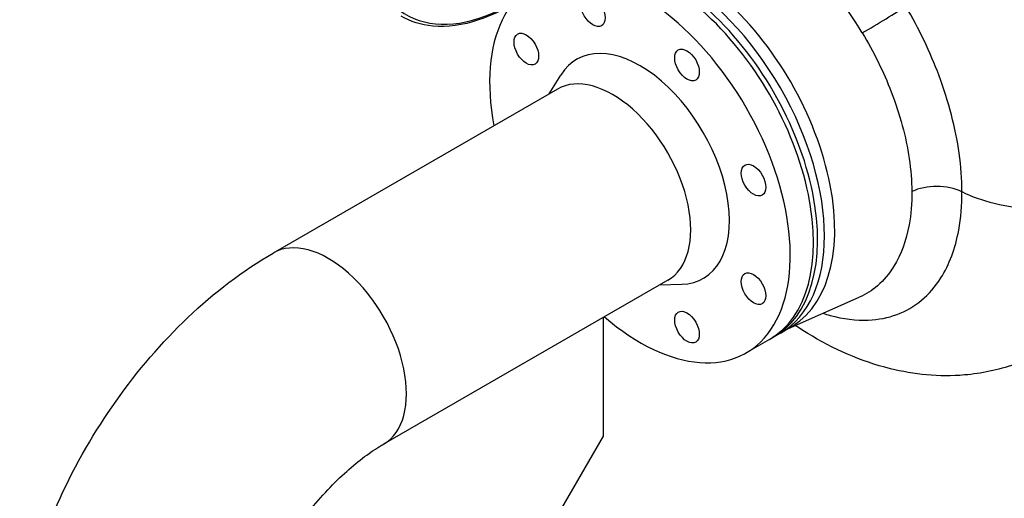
# Model space of a CAD drawing. Header units: millimetres. Extents: x 0 to 5940, y 0 to 4200.
# Tile 3 of 56: x 573 to 899, y 478 to 637. Entities that reach past the tile are written whole.
import ezdxf

# ---------------------------------------------------------------- set-up
doc = ezdxf.new("R2010")
doc.units = ezdxf.units.MM
doc.header["$LTSCALE"] = 50
doc.layers.add('02-LINIE-035', color=2, linetype='CONTINUOUS')

msp = doc.modelspace()

# ---------------------------------------------------------------- linework, layer by layer
at = {"layer": '02-LINIE-035'}
for p, q in [((748.34, 612.09), (752.22, 618.35)), ((751.1, 613.68), (656.97, 559.34)), ((787.67, 550.33), (693.54, 495.98)), ((784.91, 548.74), (792.28, 548.97)), ((826.65, 533.87), (851.09, 544.69)), ((766.22, 537.94), (766.22, 498.58)), ((824.95, 532.8), (822.69, 531.49)), ((821.33, 530.71), (813.64, 526.26)), ((766.22, 498.58), (748.12, 467.23))]:
    msp.add_line(p, q, dxfattribs=at)
for centre, major_axis, ratio, start_param, end_param in [((735.45, 698.28), (-34.56, -59.86), 0.57735, 2.692816, 7.091726), ((786.13, 591.67), (35.2, -60.97), 0.57735, 0, 3.141593), ((789.75, 593.76), (-35.2, 60.97), 0.57735, 3.141593, 6.283185), ((793.17, 595.74), (35.19, -60.96), 0.57735, 6.236314, 9.471649), ((787.49, 592.46), (-35.2, 60.97), 0.57735, 3.122307, 6.302471), ((816.56, 609.24), (36.64, -63.46), 0.57735, 1.60132, 2.039742), ((778.44, 587.23), (35.2, -60.97), 0.57735, 5.258708, 10.449255), ((857.46, 635.89), (10.97, 6.59), 0.024918, 4.183956, 5.667486), ((778.44, 587.23), (20.96, -36.3), 0.57735, 5.983503, 9.724461), ((769.39, 582.01), (18.29, -31.68), 0.57735, 0, 3.141593), ((876.72, 574.08), (-12.8, -0.05), 0.574223, 3.999072, 5.408063), ((675.26, 527.66), (18.29, -31.68), 0.57735, 0, 3.141593)]:
    msp.add_ellipse(centre, major_axis=major_axis, ratio=ratio, start_param=start_param, end_param=end_param, dxfattribs=at)
for centre in [(762.85, 639.68), (740.81, 626.95), (794.02, 621.68), (816.07, 583.5), (816.07, 547.51), (794.02, 534.78)]:
    msp.add_ellipse(centre, major_axis=(-2.88, 4.99), ratio=0.57735, dxfattribs=at)
for points, knots in [([(735.93, 641.7), (732.28, 639.52), (728.61, 637.81), (719.73, 634.81), (714.58, 634.1), (706.03, 634.91), (702.48, 636.02), (699.34, 637.83)], [3.1264427, 3.1264427, 3.1264427, 3.1264427, 3.3464677, 3.3464677, 3.6686207, 3.6686207, 3.9269908, 3.9269908, 3.9269908, 3.9269908]), ([(885.07, 579.68), (885.07, 583.77), (884.76, 588.05), (882.98, 600.73), (880.72, 609.44), (874.57, 625.91), (870.86, 633.69), (866.51, 641.11)], [15.386651, 15.386651, 15.386651, 15.386651, 17.768744, 17.768744, 22.254022, 22.254022, 26.289948, 26.289948, 26.289948, 26.289948]), ([(852.07, 632.32), (855.84, 626.04), (859.09, 619.41), (864.52, 605.31), (866.54, 597.83), (868.17, 586.91), (868.46, 583.22), (868.49, 579.69)], [-26.289948, -26.289948, -26.289948, -26.289948, -22.254022, -22.254022, -17.768744, -17.768744, -15.391489, -15.391489, -15.391489, -15.391489]), ([(885.07, 579.68), (888.25, 578.07), (891.87, 576.77), (900.42, 574.72), (905.38, 574.15), (915.38, 574.14), (920.32, 574.7), (929.55, 576.91), (933.74, 578.52), (937.28, 580.56)], [-9.006563, -9.006563, -9.006563, -9.006563, -7.03146, -7.03146, -4.68751, -4.68751, -2.343721, -2.343721, 0, 0, 0, 0]), ([(839.04, 539.36), (839.83, 539.11), (840.61, 538.87), (845.78, 537.46), (850.04, 536.94), (857.42, 537.25), (860.61, 537.87), (866.53, 540.08), (869.25, 541.66), (874.13, 545.72), (876.29, 548.21), (880.88, 555.51), (882.88, 560.86), (884.73, 570.9), (885.09, 575.18), (885.07, 579.68)], [17.090221, 17.090221, 17.090221, 17.090221, 17.641119, 17.641119, 20.745454, 20.745454, 23.344113, 23.344113, 25.942773, 25.942773, 28.549216, 28.549216, 32.522463, 32.522463, 35.127015, 35.127015, 35.127015, 35.127015]), ([(868.49, 579.69), (868.5, 575.81), (868.2, 572.13), (866.62, 563.46), (864.93, 558.82), (861.02, 552.46), (859.18, 550.29), (855.27, 546.93), (853.26, 545.65), (851.09, 544.69)], [-35.127015, -35.127015, -35.127015, -35.127015, -32.522463, -32.522463, -28.549216, -28.549216, -25.942773, -25.942773, -23.665601, -23.665601, -23.665601, -23.665601]), ([(573.04, 438.08), (573.43, 439.92), (573.84, 441.77), (577.12, 455.3), (581.22, 466.9), (591.57, 489.33), (597.82, 500.15), (612.07, 520.33), (620.07, 529.69), (637.48, 546.28), (646.89, 553.52), (656.97, 559.34)], [3.406236, 3.406236, 3.406236, 3.406236, 3.455752, 3.455752, 3.769911, 3.769911, 4.08407, 4.08407, 4.39823, 4.39823, 4.712389, 4.712389, 4.712389, 4.712389]), ([(902.45, 522.4), (897.04, 520.51), (891.46, 519.37), (877.44, 518.18), (869.15, 519.06), (851.5, 523.43), (842.4, 527.53), (832.6, 533.53), (831.24, 534.4), (829.89, 535.31)], [4.035685, 4.035685, 4.035685, 4.035685, 4.1919959, 4.1919959, 4.4341595, 4.4341595, 4.742026, 4.742026, 4.7926895, 4.7926895, 4.7926895, 4.7926895]), ([(643.04, 408.52), (643.04, 412.28), (643.44, 416.71), (645.3, 426.66), (646.81, 432.22), (651.03, 443.84), (653.79, 449.91), (660.3, 461.72), (664.07, 467.46), (672.11, 477.8), (676.36, 482.41), (684.6, 489.97), (688.6, 492.97), (692.66, 495.47), (693.11, 495.73), (693.54, 495.98)], [3.141593, 3.141593, 3.141593, 3.141593, 3.3781, 3.3781, 3.629436, 3.629436, 3.89276, 3.89276, 4.161142, 4.161142, 4.426416, 4.426416, 4.680594, 4.680594, 4.712389, 4.712389, 4.712389, 4.712389])]:
    msp.add_open_spline(points, degree=3, knots=knots, dxfattribs=at)

doc.saveas('drawing.dxf')
